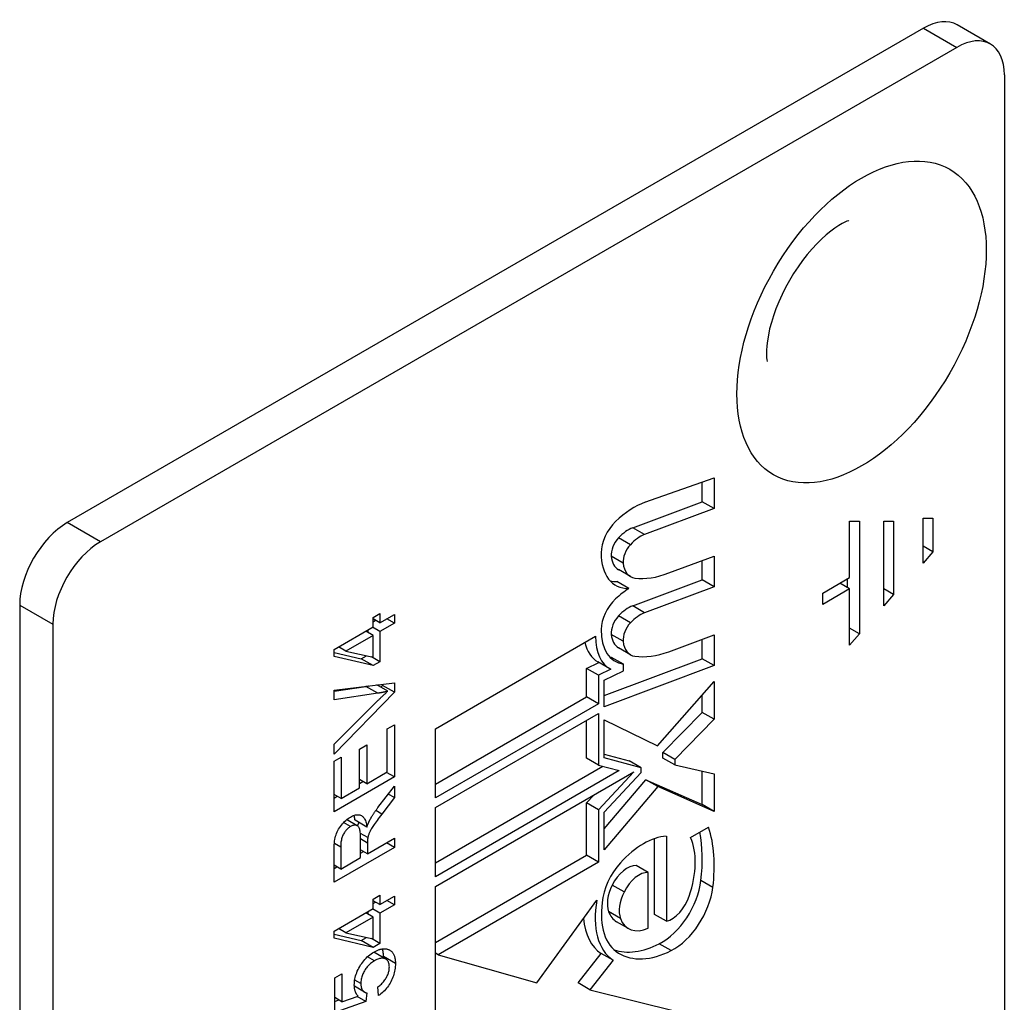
# Model space of a CAD drawing. Header units: inches. Extents: x 105.7 to 125.8, y 36.2 to 64.9.
# Tile 5 of 17: x 107.1 to 108.2, y 44.4 to 45.6. Entities that reach past the tile are written whole.
import ezdxf

# ---------------------------------------------------------------- set-up
doc = ezdxf.new("R2010")
doc.units = ezdxf.units.IN
doc.header["$MEASUREMENT"] = 0
doc.layers.add('Visible Edges(ANSI)', color=7, linetype='Continuous', lineweight=25)
doc.layers.add('Visible Tangent Edges(ANSI)', color=7, linetype='Continuous', lineweight=25)

msp = doc.modelspace()

# ---------------------------------------------------------------- linework, layer by layer
at = {"layer": 'Visible Edges(ANSI)'}
for p, q in [((108.1086, 45.5749), (107.1064, 44.9962)), ((108.1869, 45.5563), (108.148, 45.5788)), ((108.1475, 45.5524), (107.1453, 44.9738)), ((108.2032, 45.5203), (108.2032, 44.0218)), ((107.7826, 45.02), (107.8634, 45.0486)), ((107.8495, 45.0207), (107.8495, 45.0436)), ((107.8634, 45.0486), (107.8634, 45.0126)), ((107.7682, 44.9903), (107.8495, 45.0207)), ((107.8634, 45.0126), (107.8495, 45.0207)), ((107.8634, 45.0126), (107.7821, 44.9822)), ((108.0221, 44.9319), (108.0221, 44.9978)), ((108.0221, 44.9978), (108.0335, 44.9978)), ((108.0335, 44.9978), (108.0335, 44.866)), ((108.062, 44.899), (108.062, 44.9978)), ((108.062, 44.9978), (108.0734, 44.9978)), ((108.0734, 44.9978), (108.0734, 44.9122)), ((108.1082, 44.9487), (108.1082, 45.0014)), ((108.1082, 45.0014), (108.1196, 45.0014)), ((108.1196, 45.0014), (108.1196, 44.9619)), ((108.1196, 44.9619), (108.1082, 44.9685)), ((107.8104, 44.9373), (107.8634, 44.9571)), ((107.8634, 44.9571), (107.8634, 44.9212)), ((108.1196, 44.9619), (108.1082, 44.9487)), ((107.8495, 44.9292), (107.8495, 44.9519)), ((107.7656, 44.9331), (107.7517, 44.9412)), ((107.7637, 44.9192), (107.7498, 44.9272)), ((107.7682, 44.8988), (107.8495, 44.9292)), ((107.8634, 44.9212), (107.8495, 44.9292)), ((107.9907, 44.9138), (108.0221, 44.9319)), ((108.0221, 44.9187), (108.0107, 44.9253)), ((108.0196, 44.9202), (108.0196, 44.9305)), ((107.8634, 44.9212), (107.7821, 44.8908)), ((108.0221, 44.9187), (107.9907, 44.9006)), ((107.9907, 44.9006), (107.9907, 44.9138)), ((108.0221, 44.8528), (108.0221, 44.9187)), ((108.0734, 44.9122), (108.062, 44.9188)), ((108.0734, 44.9122), (108.062, 44.899)), ((107.0507, 44.8998), (107.0507, 43.4013)), ((107.4644, 44.8853), (107.4724, 44.8899)), ((107.4724, 44.8899), (107.4724, 44.8789)), ((107.4724, 44.8789), (107.4893, 44.8887)), ((107.4893, 44.8887), (107.4893, 44.8786)), ((107.0896, 44.8774), (107.0896, 43.3789)), ((107.4644, 44.8743), (107.4644, 44.8853)), ((107.4724, 44.8789), (107.4644, 44.8835)), ((107.4644, 44.8803), (107.4671, 44.8819)), ((107.4893, 44.8786), (107.4724, 44.8689)), ((107.4893, 44.8786), (107.4806, 44.8836)), ((107.4186, 44.8478), (107.4644, 44.8743)), ((107.4644, 44.8643), (107.4557, 44.8693)), ((107.4584, 44.8677), (107.4584, 44.8709)), ((107.4724, 44.8689), (107.4637, 44.8739)), ((107.4724, 44.8689), (107.4724, 44.8335)), ((107.8104, 44.845), (107.8634, 44.8649)), ((107.8634, 44.8649), (107.8634, 44.8289)), ((108.0335, 44.866), (108.0221, 44.8726)), ((108.0335, 44.866), (108.0221, 44.8528)), ((107.4644, 44.8643), (107.4325, 44.8458)), ((107.4644, 44.8387), (107.4644, 44.8643)), ((107.5375, 44.755), (107.7248, 44.8632)), ((107.8495, 44.837), (107.8495, 44.8597)), ((107.4186, 44.8396), (107.4186, 44.8478)), ((107.4186, 44.8444), (107.4505, 44.8369)), ((107.4325, 44.8458), (107.4238, 44.8509)), ((107.4325, 44.8458), (107.4644, 44.8387)), ((107.7656, 44.8417), (107.7517, 44.8497)), ((107.4644, 44.8289), (107.4186, 44.8396)), ((107.4505, 44.8369), (107.4566, 44.8404)), ((107.4644, 44.8289), (107.4505, 44.8369)), ((107.4724, 44.8335), (107.4626, 44.8391)), ((107.4724, 44.8335), (107.4644, 44.8289)), ((107.7141, 44.8257), (107.7286, 44.8326)), ((107.7414, 44.8252), (107.7275, 44.8333)), ((107.7347, 44.7941), (107.8495, 44.837)), ((107.7574, 44.8305), (107.7434, 44.8385)), ((107.7574, 44.8226), (107.7574, 44.8305)), ((107.8634, 44.8289), (107.8495, 44.837)), ((107.7141, 44.7923), (107.7141, 44.8257)), ((107.728, 44.8177), (107.7141, 44.8257)), ((107.7425, 44.8246), (107.728, 44.8177)), ((107.8634, 44.8289), (107.7347, 44.7808)), ((107.7347, 44.8118), (107.7574, 44.8226)), ((107.4186, 44.8), (107.4893, 44.8089)), ((107.4754, 44.8058), (107.4754, 44.8071)), ((107.4893, 44.8089), (107.4893, 44.7977)), ((107.728, 44.8177), (107.728, 44.7842)), ((107.7347, 44.7808), (107.7347, 44.8118)), ((107.7972, 44.7352), (107.8634, 44.8102)), ((107.8634, 44.8102), (107.8634, 44.7661)), ((107.4186, 44.7991), (107.456, 44.8046)), ((107.4186, 44.789), (107.4186, 44.8)), ((107.4893, 44.7977), (107.4186, 44.7254)), ((107.4699, 44.7966), (107.4186, 44.789)), ((107.4815, 44.7989), (107.4686, 44.8063)), ((107.4733, 44.8036), (107.4754, 44.8058)), ((107.4893, 44.7977), (107.4754, 44.8058)), ((107.4186, 44.7371), (107.4699, 44.7879)), ((107.5375, 44.6903), (107.7141, 44.7923)), ((107.728, 44.7842), (107.5375, 44.6742)), ((107.728, 44.7842), (107.7141, 44.7923)), ((107.8495, 44.7741), (107.8495, 44.7944)), ((107.5375, 44.6628), (107.728, 44.7728)), ((107.728, 44.7728), (107.728, 44.7124)), ((107.8035, 44.7272), (107.8495, 44.7741)), ((107.8634, 44.7661), (107.8495, 44.7741)), ((107.7141, 44.7205), (107.7141, 44.7648)), ((107.7347, 44.7208), (107.7347, 44.7653)), ((107.7347, 44.7653), (107.7972, 44.7352)), ((107.8634, 44.7661), (107.8175, 44.7191)), ((107.4809, 44.7548), (107.4893, 44.7596)), ((107.4809, 44.7046), (107.4809, 44.7548)), ((107.4893, 44.7596), (107.4893, 44.6986)), ((107.5375, 44.6742), (107.5375, 44.755)), ((107.4186, 44.7254), (107.4186, 44.7371)), ((107.4485, 44.7311), (107.4569, 44.736)), ((107.4485, 44.6859), (107.4485, 44.7311)), ((107.4569, 44.736), (107.4569, 44.6907)), ((107.8035, 44.7206), (107.8035, 44.7272)), ((107.8175, 44.7191), (107.8035, 44.7272)), ((107.4186, 44.7169), (107.4269, 44.7217)), ((107.4186, 44.6578), (107.4186, 44.7169)), ((107.4269, 44.7217), (107.4269, 44.6734)), ((107.728, 44.7124), (107.7141, 44.7205)), ((107.7347, 44.7251), (107.7641, 44.7175)), ((107.778, 44.7094), (107.7347, 44.7208)), ((107.778, 44.7094), (107.7641, 44.7175)), ((107.8175, 44.7126), (107.8035, 44.7206)), ((107.8175, 44.7191), (107.8175, 44.7126)), ((107.4569, 44.6907), (107.4809, 44.7046)), ((107.4893, 44.6986), (107.4799, 44.704)), ((107.5375, 44.598), (107.7333, 44.7111)), ((107.7524, 44.7061), (107.5375, 44.5819)), ((107.5375, 44.5705), (107.7697, 44.7046)), ((107.728, 44.7124), (107.7524, 44.7061)), ((107.7697, 44.7046), (107.728, 44.6601)), ((107.7347, 44.6575), (107.778, 44.7037)), ((107.778, 44.7037), (107.778, 44.7094)), ((107.8175, 44.7126), (107.8634, 44.7024)), ((107.8495, 44.6663), (107.8495, 44.7055)), ((107.4893, 44.6986), (107.4186, 44.6578)), ((107.4569, 44.6907), (107.4485, 44.6955)), ((107.4485, 44.6911), (107.4523, 44.6933)), ((107.7347, 44.6378), (107.7837, 44.6953)), ((107.7977, 44.6873), (107.7837, 44.6953)), ((107.7837, 44.6953), (107.8495, 44.6663)), ((107.8634, 44.7024), (107.8634, 44.6583)), ((107.4269, 44.6734), (107.4485, 44.6859)), ((107.47, 44.6628), (107.4893, 44.688)), ((107.4893, 44.688), (107.4893, 44.6745)), ((107.7977, 44.6873), (107.7347, 44.6134)), ((107.8634, 44.6583), (107.7977, 44.6873)), ((107.4269, 44.6734), (107.4186, 44.6782)), ((107.4186, 44.6738), (107.4224, 44.676)), ((107.4893, 44.6745), (107.4746, 44.6552)), ((107.4893, 44.6745), (107.4821, 44.6786)), ((107.7141, 44.6682), (107.723, 44.6776)), ((107.5375, 44.5819), (107.5375, 44.6628)), ((107.7141, 44.6069), (107.7141, 44.6682)), ((107.728, 44.6601), (107.7141, 44.6682)), ((107.728, 44.6601), (107.728, 44.5989)), ((107.7347, 44.6134), (107.7347, 44.6575)), ((107.8634, 44.6583), (107.8495, 44.6663)), ((107.4459, 44.6415), (107.4334, 44.6487)), ((107.4571, 44.6399), (107.4432, 44.6479)), ((107.8359, 44.6277), (107.8571, 44.6399)), ((107.4582, 44.6276), (107.4496, 44.6325)), ((107.4498, 44.6042), (107.4498, 44.6274)), ((107.4579, 44.6088), (107.4893, 44.627)), ((107.4893, 44.627), (107.4893, 44.6161)), ((107.7936, 44.5377), (107.7936, 44.6263)), ((107.8076, 44.6293), (107.8076, 44.5297)), ((107.4893, 44.6161), (107.4186, 44.5753)), ((107.4186, 44.5753), (107.4186, 44.6115)), ((107.4264, 44.6165), (107.4264, 44.5907)), ((107.4579, 44.6088), (107.4498, 44.6135)), ((107.4498, 44.6094), (107.4533, 44.6115)), ((107.4579, 44.6213), (107.4579, 44.6088)), ((107.4893, 44.6161), (107.4799, 44.6216)), ((107.4264, 44.5907), (107.4498, 44.6042)), ((107.5375, 44.5049), (107.7141, 44.6069)), ((107.728, 44.5989), (107.7141, 44.6069)), ((107.4264, 44.5907), (107.4186, 44.5952)), ((107.4186, 44.5914), (107.4218, 44.5933)), ((107.728, 44.5989), (107.5404, 44.4906)), ((107.7864, 44.5868), (107.7724, 44.5949)), ((107.7864, 44.5215), (107.7864, 44.5868)), ((107.5375, 44.3884), (107.5375, 44.5705)), ((107.4644, 44.5556), (107.4724, 44.5602)), ((107.4644, 44.5446), (107.4644, 44.5556)), ((107.4724, 44.5492), (107.4644, 44.5538)), ((107.4724, 44.5602), (107.4724, 44.5492)), ((107.4724, 44.5492), (107.4893, 44.5589)), ((107.4893, 44.5489), (107.4806, 44.5539)), ((107.4893, 44.5589), (107.4893, 44.5489)), ((107.6559, 44.4576), (107.7263, 44.5546)), ((107.4186, 44.5181), (107.4644, 44.5446)), ((107.4724, 44.5392), (107.4637, 44.5442)), ((107.4644, 44.5506), (107.4671, 44.5522)), ((107.4893, 44.5489), (107.4724, 44.5392)), ((107.4644, 44.5346), (107.4325, 44.5161)), ((107.4644, 44.5346), (107.4557, 44.5396)), ((107.4584, 44.538), (107.4584, 44.5411)), ((107.4644, 44.509), (107.4644, 44.5346)), ((107.4724, 44.5392), (107.4724, 44.5037)), ((107.8076, 44.5297), (107.7936, 44.5377)), ((107.4325, 44.5161), (107.4238, 44.5211)), ((107.7632, 44.5212), (107.7493, 44.5292)), ((107.4186, 44.5099), (107.4186, 44.5181)), ((107.4186, 44.5147), (107.4505, 44.5072)), ((107.4644, 44.4991), (107.4186, 44.5099)), ((107.4325, 44.5161), (107.4644, 44.509)), ((107.4505, 44.5072), (107.4566, 44.5107)), ((107.4724, 44.5037), (107.4626, 44.5094)), ((107.4644, 44.4991), (107.4505, 44.5072)), ((107.4724, 44.5037), (107.4644, 44.4991)), ((107.4792, 44.4855), (107.4653, 44.4935)), ((107.5404, 44.4906), (107.5375, 44.4923)), ((107.5404, 44.4906), (107.6559, 44.4576)), ((107.7042, 44.4575), (107.7314, 44.4921)), ((107.7453, 44.4841), (107.7314, 44.4921)), ((107.7453, 44.4841), (107.7181, 44.4495)), ((107.4195, 44.4634), (107.4278, 44.4682)), ((107.4195, 44.4228), (107.4195, 44.4634)), ((107.4278, 44.4682), (107.4278, 44.4356)), ((107.4544, 44.4468), (107.4424, 44.4537)), ((107.4427, 44.451), (107.4429, 44.4534)), ((107.4707, 44.4427), (107.47, 44.4528)), ((107.7181, 44.4495), (107.7042, 44.4575)), ((107.4278, 44.4356), (107.4195, 44.4404)), ((107.4278, 44.4356), (107.4468, 44.4422)), ((107.4558, 44.4359), (107.4456, 44.4418)), ((107.4569, 44.4459), (107.4558, 44.4359)), ((107.7181, 44.4495), (107.8219, 44.4239)), ((107.4195, 44.4359), (107.4244, 44.4376)), ((107.4558, 44.4359), (107.4195, 44.4228))]:
    msp.add_line(p, q, dxfattribs=at)
at = {"layer": 'Visible Edges(ANSI)', "flags": 128}
for points in [[(108.0211, 45.3497), (108.0206, 45.3495), (108.019, 45.349), (108.0165, 45.3479), (108.0133, 45.3463), (108.0094, 45.344), (108.0049, 45.341), (108, 45.3374), (107.9948, 45.3331), (107.9893, 45.3281), (107.9837, 45.3226), (107.9781, 45.3165), (107.9725, 45.3099), (107.967, 45.3029), (107.9617, 45.2955), (107.9566, 45.2877), (107.9517, 45.2797), (107.9472, 45.2715), (107.943, 45.2632), (107.9393, 45.2548), (107.9359, 45.2465), (107.933, 45.2384), (107.9305, 45.2305), (107.9285, 45.2229), (107.927, 45.2157), (107.9259, 45.209), (107.9252, 45.203), (107.9249, 45.1976), (107.9248, 45.1931), (107.925, 45.1894), (107.9254, 45.1868), (107.9257, 45.1851), (107.9258, 45.1846)], [(107.456, 44.8046), (107.4561, 44.8046), (107.4563, 44.8047), (107.4564, 44.8047), (107.4565, 44.8047), (107.4566, 44.8047), (107.4567, 44.8047), (107.4568, 44.8047), (107.457, 44.8048), (107.4571, 44.8048), (107.4572, 44.8048), (107.4573, 44.8048), (107.4574, 44.8048), (107.4576, 44.8049), (107.4577, 44.8049), (107.4578, 44.8049), (107.4579, 44.8049), (107.458, 44.8049), (107.4582, 44.805), (107.4583, 44.805), (107.4584, 44.805), (107.4585, 44.805), (107.4586, 44.805), (107.4587, 44.8051), (107.4589, 44.8051)], [(107.4699, 44.7879), (107.4704, 44.7884), (107.471, 44.7889), (107.4715, 44.7894), (107.472, 44.7899), (107.4725, 44.7904), (107.473, 44.7909), (107.4735, 44.7914), (107.4739, 44.7919), (107.4744, 44.7923), (107.4749, 44.7928), (107.4754, 44.7933), (107.4759, 44.7937), (107.4764, 44.7942), (107.4768, 44.7946), (107.4773, 44.7951), (107.4778, 44.7955), (107.4783, 44.796), (107.4787, 44.7964), (107.4792, 44.7968), (107.4796, 44.7972), (107.4801, 44.7977), (107.4806, 44.7981), (107.481, 44.7985), (107.4815, 44.7989)], [(107.4815, 44.7989), (107.481, 44.7988), (107.4805, 44.7986), (107.48, 44.7985), (107.4795, 44.7984), (107.4791, 44.7983), (107.4786, 44.7982), (107.4781, 44.7981), (107.4776, 44.798), (107.4771, 44.7979), (107.4767, 44.7978), (107.4762, 44.7977), (107.4757, 44.7976), (107.4752, 44.7975), (107.4747, 44.7974), (107.4743, 44.7973), (107.4738, 44.7972), (107.4733, 44.7971), (107.4728, 44.797), (107.4723, 44.797), (107.4719, 44.7969), (107.4714, 44.7968), (107.4709, 44.7967), (107.4704, 44.7967), (107.4699, 44.7966)], [(107.4606, 44.6484), (107.4609, 44.649), (107.4613, 44.6495), (107.4616, 44.6501), (107.4619, 44.6507), (107.4623, 44.6513), (107.4626, 44.6519), (107.463, 44.6525), (107.4633, 44.653), (107.4637, 44.6536), (107.4641, 44.6542), (107.4645, 44.6548), (107.4649, 44.6554), (107.4652, 44.656), (107.4657, 44.6566), (107.4661, 44.6572), (107.4665, 44.6579), (107.4669, 44.6585), (107.4673, 44.6591), (107.4678, 44.6597), (107.4682, 44.6603), (107.4687, 44.6609), (107.4691, 44.6615), (107.4696, 44.6622), (107.47, 44.6628)], [(107.4186, 44.6115), (107.4186, 44.6142), (107.4187, 44.6167), (107.4188, 44.6191), (107.419, 44.6214), (107.4193, 44.6236), (107.4196, 44.6256), (107.42, 44.6275), (107.4205, 44.6292), (107.421, 44.6309), (107.4216, 44.6326), (107.4223, 44.6342), (107.4231, 44.6359), (107.424, 44.6375), (107.425, 44.6391), (107.4261, 44.6406), (107.4272, 44.6422), (107.4284, 44.6437), (107.4297, 44.6451), (107.431, 44.6464), (107.4323, 44.6477), (107.4336, 44.6488), (107.435, 44.6499), (107.4364, 44.6509), (107.4379, 44.6517)], [(107.4379, 44.6517), (107.4391, 44.6524), (107.4403, 44.653), (107.4415, 44.6535), (107.4426, 44.6539), (107.4437, 44.6542), (107.4448, 44.6543), (107.4459, 44.6544), (107.4469, 44.6544), (107.4478, 44.6543), (107.4488, 44.6541), (107.4497, 44.6538), (107.4506, 44.6534), (107.4514, 44.6529), (107.4522, 44.6523), (107.4529, 44.6516), (107.4536, 44.6507), (107.4542, 44.6498), (107.4548, 44.6487), (107.4553, 44.6475), (107.4558, 44.6462), (107.4562, 44.6448), (107.4565, 44.6433), (107.4568, 44.6416), (107.4571, 44.6399)], [(107.4432, 44.6479), (107.4432, 44.6482), (107.4431, 44.6485), (107.4431, 44.6487), (107.443, 44.649), (107.443, 44.6492), (107.443, 44.6495), (107.4429, 44.6497), (107.4429, 44.65), (107.4428, 44.6502), (107.4428, 44.6505), (107.4427, 44.6507), (107.4427, 44.651), (107.4426, 44.6512), (107.4426, 44.6514), (107.4425, 44.6517), (107.4425, 44.6519), (107.4424, 44.6521), (107.4424, 44.6524), (107.4423, 44.6526), (107.4423, 44.6528), (107.4422, 44.653), (107.4421, 44.6532), (107.4421, 44.6535), (107.442, 44.6537)], [(107.4571, 44.6399), (107.4573, 44.6403), (107.4574, 44.6407), (107.4575, 44.6412), (107.4577, 44.6416), (107.4578, 44.642), (107.458, 44.6424), (107.4581, 44.6428), (107.4583, 44.6432), (107.4584, 44.6435), (107.4586, 44.6439), (107.4587, 44.6443), (107.4589, 44.6446), (107.459, 44.645), (107.4592, 44.6453), (107.4593, 44.6457), (107.4595, 44.646), (107.4596, 44.6463), (107.4597, 44.6466), (107.4599, 44.6469), (107.46, 44.6472), (107.4602, 44.6475), (107.4603, 44.6478), (107.4605, 44.6481), (107.4606, 44.6484)], [(107.4746, 44.6552), (107.473, 44.6531), (107.4716, 44.6512), (107.4702, 44.6494), (107.469, 44.6476), (107.4678, 44.646), (107.4667, 44.6445), (107.4657, 44.6431), (107.4648, 44.6418), (107.464, 44.6406), (107.4633, 44.6394), (107.4626, 44.6383), (107.462, 44.6372), (107.4614, 44.6362), (107.4609, 44.6353), (107.4605, 44.6344), (107.4601, 44.6336), (107.4598, 44.6328), (107.4595, 44.632), (107.4592, 44.6312), (107.4589, 44.6305), (107.4587, 44.6297), (107.4585, 44.629), (107.4583, 44.6283), (107.4582, 44.6276)], [(107.4379, 44.6406), (107.437, 44.6401), (107.4362, 44.6395), (107.4355, 44.639), (107.4347, 44.6383), (107.434, 44.6376), (107.4333, 44.6369), (107.4326, 44.6361), (107.432, 44.6353), (107.4313, 44.6345), (107.4307, 44.6336), (107.4302, 44.6326), (107.4296, 44.6316), (107.4291, 44.6306), (107.4286, 44.6295), (107.4282, 44.6284), (107.4278, 44.6273), (107.4275, 44.6261), (107.4272, 44.6248), (107.4269, 44.6235), (107.4267, 44.6222), (107.4266, 44.6208), (107.4265, 44.6194), (107.4264, 44.618), (107.4264, 44.6165)], [(107.4498, 44.6274), (107.4498, 44.6292), (107.4497, 44.6308), (107.4496, 44.6324), (107.4494, 44.6338), (107.4493, 44.6351), (107.449, 44.6362), (107.4488, 44.6373), (107.4485, 44.6382), (107.4481, 44.639), (107.4477, 44.6397), (107.4472, 44.6403), (107.4467, 44.6409), (107.4462, 44.6413), (107.4456, 44.6417), (107.4449, 44.6419), (107.4442, 44.6421), (107.4435, 44.6422), (107.4427, 44.6422), (107.4419, 44.6421), (107.4411, 44.6419), (107.4403, 44.6417), (107.4395, 44.6414), (107.4387, 44.6411), (107.4379, 44.6406)], [(107.4461, 44.6414), (107.4461, 44.6415), (107.4462, 44.6416), (107.4463, 44.6418), (107.4463, 44.6419), (107.4464, 44.6421), (107.4464, 44.6422), (107.4465, 44.6424), (107.4466, 44.6425), (107.4467, 44.6427), (107.4467, 44.6428), (107.4468, 44.643), (107.4469, 44.6431), (107.447, 44.6433), (107.4471, 44.6435), (107.4471, 44.6436), (107.4472, 44.6438), (107.4473, 44.644), (107.4474, 44.6441), (107.4475, 44.6443), (107.4476, 44.6445), (107.4477, 44.6446), (107.4478, 44.6448), (107.4479, 44.645), (107.448, 44.6452)], [(107.4582, 44.6276), (107.4582, 44.6274), (107.4581, 44.6272), (107.4581, 44.627), (107.4581, 44.6268), (107.4581, 44.6266), (107.458, 44.6264), (107.458, 44.6262), (107.458, 44.626), (107.458, 44.6257), (107.458, 44.6255), (107.458, 44.6252), (107.4579, 44.625), (107.4579, 44.6247), (107.4579, 44.6244), (107.4579, 44.6242), (107.4579, 44.6239), (107.4579, 44.6236), (107.4579, 44.6233), (107.4579, 44.623), (107.4579, 44.6227), (107.4579, 44.6223), (107.4579, 44.622), (107.4579, 44.6217), (107.4579, 44.6213)], [(107.4652, 44.4937), (107.466, 44.4941), (107.4668, 44.4945), (107.4676, 44.4949), (107.4684, 44.4953), (107.4691, 44.4956), (107.4699, 44.496), (107.4706, 44.4962), (107.4714, 44.4965), (107.4721, 44.4967), (107.4728, 44.4969), (107.4735, 44.4971), (107.4742, 44.4972), (107.4749, 44.4974), (107.4756, 44.4974), (107.4763, 44.4975), (107.4769, 44.4975), (107.4776, 44.4975), (107.4782, 44.4975), (107.4789, 44.4975), (107.4795, 44.4974), (107.4801, 44.4973), (107.4807, 44.4972), (107.4813, 44.497), (107.4819, 44.4968)], [(107.4765, 44.4884), (107.4765, 44.4888), (107.4765, 44.4893), (107.4765, 44.4897), (107.4765, 44.4901), (107.4765, 44.4905), (107.4765, 44.4909), (107.4764, 44.4914), (107.4764, 44.4918), (107.4764, 44.4922), (107.4763, 44.4925), (107.4763, 44.4929), (107.4762, 44.4933), (107.4762, 44.4937), (107.4761, 44.494), (107.476, 44.4944), (107.476, 44.4948), (107.4759, 44.4951), (107.4758, 44.4955), (107.4757, 44.4958), (107.4756, 44.4961), (107.4755, 44.4965), (107.4754, 44.4968), (107.4753, 44.4971), (107.4752, 44.4974)], [(107.4819, 44.4968), (107.4826, 44.4965), (107.4833, 44.4963), (107.4839, 44.4959), (107.4845, 44.4955), (107.4851, 44.4951), (107.4856, 44.4947), (107.4862, 44.4942), (107.4867, 44.4937), (107.4871, 44.4931), (107.4876, 44.4925), (107.488, 44.4919), (107.4883, 44.4912), (107.4887, 44.4905), (107.489, 44.4898), (107.4893, 44.489), (107.4895, 44.4882), (107.4897, 44.4874), (107.4899, 44.4865), (107.4901, 44.4855), (107.4902, 44.4846), (107.4903, 44.4836), (107.4904, 44.4825), (107.4905, 44.4815), (107.4905, 44.4803)], [(107.4423, 44.4551), (107.4424, 44.4568), (107.4425, 44.4586), (107.4427, 44.4604), (107.4431, 44.4622), (107.4435, 44.464), (107.4439, 44.4658), (107.4445, 44.4677), (107.4452, 44.4695), (107.4459, 44.4713), (107.4468, 44.4731), (107.4477, 44.475), (107.4488, 44.4768), (107.4498, 44.4786), (107.451, 44.4803), (107.4522, 44.482), (107.4534, 44.4836), (107.4547, 44.4851), (107.4561, 44.4865), (107.4575, 44.4879), (107.4589, 44.4892), (107.4604, 44.4904), (107.462, 44.4916), (107.4636, 44.4927), (107.4652, 44.4937)], [(107.4651, 44.4936), (107.4651, 44.4936), (107.4651, 44.4936), (107.4651, 44.4936), (107.4651, 44.4936), (107.4651, 44.4936), (107.4651, 44.4936), (107.4652, 44.4936), (107.4652, 44.4936), (107.4652, 44.4936), (107.4652, 44.4935), (107.4652, 44.4935), (107.4652, 44.4935), (107.4652, 44.4935), (107.4652, 44.4935), (107.4652, 44.4935), (107.4652, 44.4935), (107.4652, 44.4935), (107.4652, 44.4935), (107.4652, 44.4935), (107.4652, 44.4935), (107.4653, 44.4935), (107.4653, 44.4935), (107.4653, 44.4935), (107.4653, 44.4935)], [(107.4834, 44.4762), (107.4833, 44.4774), (107.4832, 44.4785), (107.4831, 44.4795), (107.4828, 44.4805), (107.4825, 44.4814), (107.4822, 44.4822), (107.4817, 44.483), (107.4812, 44.4837), (107.4807, 44.4843), (107.4801, 44.4849), (107.4794, 44.4854), (107.4786, 44.4858), (107.4778, 44.4861), (107.4769, 44.4863), (107.476, 44.4865), (107.4751, 44.4865), (107.4741, 44.4865), (107.4731, 44.4863), (107.472, 44.4861), (107.4709, 44.4857), (107.4698, 44.4853), (107.4686, 44.4848), (107.4673, 44.4842), (107.4661, 44.4835)], [(107.4765, 44.487), (107.4765, 44.4871), (107.4765, 44.4871), (107.4765, 44.4872), (107.4765, 44.4872), (107.4765, 44.4873), (107.4765, 44.4873), (107.4765, 44.4874), (107.4765, 44.4875), (107.4765, 44.4875), (107.4765, 44.4876), (107.4765, 44.4876), (107.4765, 44.4877), (107.4765, 44.4877), (107.4765, 44.4878), (107.4765, 44.4879), (107.4765, 44.4879), (107.4765, 44.488), (107.4765, 44.488), (107.4765, 44.4881), (107.4765, 44.4882), (107.4765, 44.4882), (107.4765, 44.4883), (107.4765, 44.4883), (107.4765, 44.4884)], [(107.4661, 44.4835), (107.4648, 44.4828), (107.4637, 44.482), (107.4625, 44.4812), (107.4614, 44.4803), (107.4604, 44.4794), (107.4594, 44.4785), (107.4584, 44.4775), (107.4575, 44.4764), (107.4567, 44.4754), (107.4558, 44.4743), (107.455, 44.4731), (107.4543, 44.4719), (107.4536, 44.4707), (107.453, 44.4695), (107.4524, 44.4682), (107.4519, 44.467), (107.4515, 44.4658), (107.4511, 44.4645), (107.4507, 44.4632), (107.4505, 44.462), (107.4503, 44.4607), (107.4501, 44.4594), (107.45, 44.4581), (107.45, 44.4568)], [(107.47, 44.4528), (107.4711, 44.4536), (107.4721, 44.4545), (107.4731, 44.4554), (107.4741, 44.4563), (107.475, 44.4572), (107.4758, 44.4581), (107.4766, 44.459), (107.4774, 44.46), (107.4781, 44.461), (107.4788, 44.462), (107.4794, 44.463), (107.48, 44.464), (107.4805, 44.465), (107.481, 44.466), (107.4815, 44.4671), (107.4819, 44.4681), (107.4822, 44.4691), (107.4825, 44.4701), (107.4828, 44.4711), (107.483, 44.4721), (107.4831, 44.4732), (107.4833, 44.4742), (107.4833, 44.4752), (107.4834, 44.4762)], [(107.4905, 44.4803), (107.4904, 44.4785), (107.4903, 44.4767), (107.4901, 44.4748), (107.4899, 44.473), (107.4895, 44.4712), (107.4891, 44.4694), (107.4886, 44.4677), (107.4881, 44.4659), (107.4874, 44.4642), (107.4867, 44.4625), (107.4859, 44.4607), (107.4851, 44.459), (107.4842, 44.4574), (107.4832, 44.4558), (107.4822, 44.4542), (107.4811, 44.4527), (107.48, 44.4513), (107.4788, 44.4499), (107.4776, 44.4485), (107.4763, 44.4473), (107.475, 44.446), (107.4736, 44.4449), (107.4722, 44.4438), (107.4707, 44.4427)], [(107.4468, 44.4422), (107.4464, 44.4426), (107.4461, 44.443), (107.4457, 44.4434), (107.4454, 44.4439), (107.4451, 44.4443), (107.4448, 44.4448), (107.4446, 44.4452), (107.4443, 44.4457), (107.4441, 44.4462), (107.4438, 44.4467), (107.4436, 44.4473), (107.4434, 44.4478), (107.4433, 44.4483), (107.4431, 44.4489), (107.443, 44.4494), (107.4428, 44.45), (107.4427, 44.4506), (107.4426, 44.4512), (107.4425, 44.4518), (107.4425, 44.4524), (107.4424, 44.4531), (107.4424, 44.4537), (107.4423, 44.4544), (107.4423, 44.4551)], [(107.45, 44.4568), (107.45, 44.456), (107.45, 44.4552), (107.4501, 44.4545), (107.4502, 44.4538), (107.4503, 44.4531), (107.4505, 44.4525), (107.4506, 44.4518), (107.4508, 44.4512), (107.4511, 44.4507), (107.4513, 44.4501), (107.4516, 44.4496), (107.4519, 44.4492), (107.4522, 44.4487), (107.4526, 44.4483), (107.4529, 44.4479), (107.4533, 44.4476), (107.4537, 44.4472), (107.4541, 44.4469), (107.4545, 44.4467), (107.455, 44.4465), (107.4554, 44.4463), (107.4559, 44.4461), (107.4564, 44.446), (107.4569, 44.4459)]]:
    msp.add_lwpolyline(points, dxfattribs=at)
at = {"layer": 'Visible Edges(ANSI)'}
for centre, major_axis, start_param, end_param in [((108.1086, 45.5106), (0.0394, 0.0682), 0, 0.785398), ((108.1475, 45.4881), (0.0394, 0.0682), 5.497787, 7.068583), ((107.7697, 44.9356), (0.048, 0.0831), 0.593412, 1.107844), ((107.1064, 44.9319), (-0.0394, -0.0682), 3.926991, 5.497787), ((107.756, 44.975), (0.0175, 0.0303), 1.107844, 2.350588), ((107.7632, 44.9544), (0.0205, 0.0355), 0.610729, 1.196401), ((107.7771, 44.9464), (-0.0205, -0.0355), 3.752322, 4.337994), ((107.1453, 44.9095), (0.0394, 0.0682), 0.785398, 2.356194), ((107.7572, 44.9667), (0.01, 0.0173), 1.196401, 2.462706), ((107.7711, 44.9587), (-0.01, -0.0173), 4.337994, 5.604299), ((107.7891, 44.9939), (-0.0409, -0.0709), 5.492181, 6.613939), ((107.7727, 44.9775), (-0.021, -0.0364), 5.604299, 6.283185), ((107.7866, 44.9695), (-0.021, -0.0364), 5.604299, 6.503242), ((107.8279, 45.0723), (-0.0775, -0.1342), 0.236639, 0.625276), ((107.7752, 45.0019), (-0.0409, -0.0709), 0.170877, 0.330754), ((107.768, 44.8434), (0.048, 0.0831), 0.848525, 1.081978), ((107.7552, 44.8846), (0.0169, 0.0293), 1.081978, 2.347078), ((107.7632, 44.863), (0.0205, 0.0355), 0.610865, 1.196548), ((107.7771, 44.8549), (-0.0205, -0.0355), 3.752458, 4.33814), ((107.7572, 44.8753), (0.01, 0.0173), 1.196548, 2.461438), ((107.7711, 44.8672), (-0.01, -0.0173), 4.33814, 5.603031), ((107.7878, 44.9031), (-0.04, -0.0693), 5.48867, 6.499805), ((107.7727, 44.8861), (-0.021, -0.0364), 5.603031, 6.283185), ((107.7675, 44.9025), (-0.04, -0.0693), 5.724769, 6.283185), ((107.7814, 44.8945), (-0.04, -0.0693), 5.47676, 6.310847), ((107.7866, 44.878), (-0.021, -0.0364), 5.603031, 6.503084), ((107.8294, 44.9807), (-0.0775, -0.1342), 0.219898, 0.610865), ((107.7739, 44.9111), (-0.04, -0.0693), 0.174883, 0.216619), ((107.7205, 44.5118), (-0.1012, -0.1753), 2.208898, 2.658734), ((107.7807, 44.5436), (0.047, 0.0814), 0.369234, 1.201563), ((107.7691, 44.5571), (0.0511, 0.0886), 5.055842, 5.891549), ((107.7065, 44.5199), (0.1012, 0.1753), 5.35049, 5.699836), ((107.7683, 44.5688), (0.0253, 0.0439), 1.201563, 2.270327), ((107.7617, 44.5658), (0.0159, 0.0276), 0.287189, 1.678399), ((107.7756, 44.5578), (0.0159, 0.0276), 0.287189, 1.678399), ((107.8021, 44.5587), (0.0329, 0.057), 3.867033, 5.35049), ((107.7643, 44.5649), (-0.0182, -0.0316), 4.819991, 5.836026), ((107.816, 44.5506), (-0.0329, -0.057), 0.72544, 2.208898), ((107.8021, 44.5783), (-0.055, -0.0953), 5.272274, 6.251395), ((107.7782, 44.5569), (-0.0182, -0.0316), 4.819991, 5.836026), ((107.814, 44.5585), (0.016, 0.0277), 3.639467, 5.055842), ((107.8021, 44.5783), (-0.0498, -0.0863), 5.330385, 6.268672), ((107.7881, 44.5863), (-0.055, -0.0953), 5.591866, 6.251395), ((107.7773, 44.5777), (-0.028, -0.0485), 5.836026, 6.283185), ((107.7912, 44.5697), (-0.028, -0.0485), 5.836026, 6.946368), ((107.8049, 44.6148), (-0.0663, -0.1149), 0.110827, 0.72544), ((107.8188, 44.6068), (-0.0663, -0.1149), 6.268672, 7.008625)]:
    msp.add_ellipse(centre, major_axis=major_axis, ratio=0.57735, start_param=start_param, end_param=end_param, dxfattribs=at)
at = {"layer": 'Visible Tangent Edges(ANSI)'}
for p, q in [((108.1086, 45.5749), (108.1475, 45.5524)), ((107.1453, 44.9738), (107.1064, 44.9962)), ((107.7821, 44.9822), (107.7682, 44.9903)), ((107.7655, 44.9704), (107.7516, 44.9784)), ((107.7571, 44.9488), (107.7432, 44.9568)), ((107.0507, 44.8998), (107.0896, 44.8774)), ((107.7821, 44.8908), (107.7682, 44.8988)), ((107.7655, 44.8789), (107.7516, 44.887)), ((107.7571, 44.8574), (107.7432, 44.8654)), ((107.4699, 44.7966), (107.456, 44.8046)), ((107.4746, 44.6552), (107.4675, 44.6593)), ((107.4379, 44.6406), (107.4298, 44.6452)), ((107.4579, 44.6213), (107.4498, 44.626)), ((107.4264, 44.6165), (107.419, 44.6208)), ((107.862, 44.5693), (107.8481, 44.5773)), ((107.7581, 44.564), (107.7442, 44.572)), ((107.7538, 44.533), (107.7399, 44.541)), ((107.8132, 44.4954), (107.7993, 44.5034)), ((107.4661, 44.4835), (107.4578, 44.4882)), ((107.4905, 44.4803), (107.4765, 44.4884)), ((107.45, 44.4568), (107.4428, 44.4609))]:
    msp.add_line(p, q, dxfattribs=at)
msp.add_ellipse((108.0361, 45.231), major_axis=(-0.1032, -0.1787), ratio=0.57735, dxfattribs=at)

doc.saveas('drawing.dxf')
